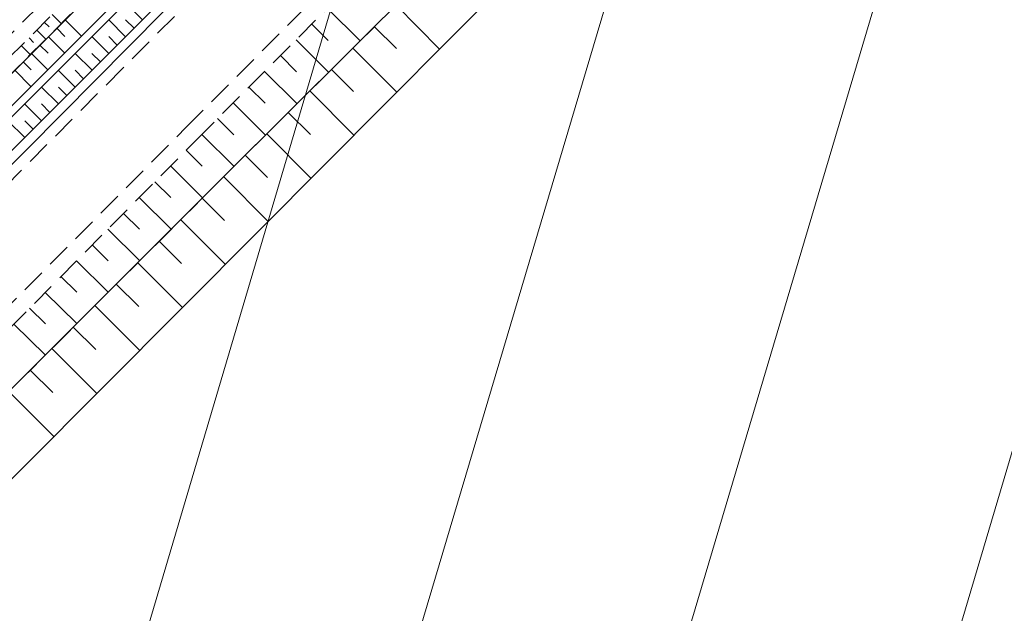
# Model space of a CAD drawing. Extents: x 7503703 to 7518012, y 5690450 to 5705715.
# Tile 24 of 50: x 7512663 to 7512704, y 5696811 to 5696836. Entities that reach past the tile are written whole.
import ezdxf

# ---------------------------------------------------------------- set-up
doc = ezdxf.new("R2010")
doc.units = 0
doc.linetypes.add('PRZER2-1', pattern=[1.5, 1, -0.5])
for name, color, linetype, lineweight in [('EGDE', 7, 'CONTINUOUS', 18), ('OTKC', 7, 'CONTINUOUS', 18), ('OTKG', 7, 'CONTINUOUS', 18), ('OTRK', 7, 'CONTINUOUS', 18), ('OTRU', 7, 'CONTINUOUS', 18)]:
    doc.layers.add(name, color=color, linetype=linetype, lineweight=lineweight)
doc.layers.add('SUEP', color=1, linetype='CONTINUOUS', lineweight=18, true_color=0xff0000)

msp = doc.modelspace()

# ---------------------------------------------------------------- linework, layer by layer
at = {"layer": 'EGDE', "color": 7, "linetype": 'Continuous', "lineweight": 18, "elevation": 10.22}
for points in [[(7512695.047, 5696787.292), (7512729.161, 5696902.336), (7512752.974, 5696925.642), (7512710.776, 5696782.632), (7512708.282, 5696783.37)], [(7512681.61, 5696741.96), (7512695.047, 5696787.292), (7512729.161, 5696902.336), (7512717.47, 5696890.889), (7512713.35, 5696886.929), (7512668.15, 5696734.72), (7512671.52, 5696736.42)], [(7512668.15, 5696734.72), (7512713.35, 5696886.929), (7512697.622, 5696871.76), (7512654.9, 5696728.02)], [(7512654.9, 5696728.02), (7512697.622, 5696871.76), (7512681.646, 5696856.369), (7512678.617, 5696846.239), (7512643, 5696725.868), (7512641.51, 5696721.31), (7512645.59, 5696723.32)], [(7512643, 5696725.868), (7512678.617, 5696846.239), (7512681.646, 5696856.369), (7512632.502, 5696809.033), (7512611.094, 5696736.371), (7512603.48, 5696711.37), (7512605.99, 5696709.95), (7512610.22, 5696705.77), (7512628.362, 5696715.419), (7512631.91, 5696716.57), (7512641.51, 5696721.31)]]:
    msp.add_lwpolyline(points, close=True, dxfattribs=at)
at = {"layer": 'OTKC', "color": 7, "linetype": 'PRZER2-1', "lineweight": 18, "elevation": 10.18}
for points in [[(7512782.47, 5696914.99), (7512779.48, 5696914.88), (7512775.49, 5696914.63), (7512769.51, 5696913.97), (7512765.56, 5696913.41), (7512761.61, 5696912.67), (7512758.7, 5696911.97), (7512754.06, 5696910.48), (7512751.16, 5696909.36), (7512747.57, 5696907.58), (7512744.18, 5696905.81), (7512741.46, 5696904.15), (7512738.96, 5696902.35), (7512736.87, 5696900.59), (7512726.38, 5696890.96), (7512714.29, 5696879.83), (7512698.86, 5696865.66), (7512694.68, 5696861.82), (7512667.1, 5696834.17), (7512638.18, 5696805.03)], [(7512640.81, 5696802.57), (7512669.74, 5696831.7), (7512696.62, 5696858.71), (7512716.49, 5696877.01), (7512729, 5696888.49), (7512738.56, 5696897.36), (7512740.89, 5696899.28), (7512743.31, 5696901.06), (7512745, 5696902.14), (7512746.88, 5696903.2), (7512749.42, 5696904.52), (7512753.04, 5696906.22), (7512755.04, 5696907.05), (7512756.8, 5696907.64), (7512759.68, 5696908.49), (7512761.63, 5696908.99), (7512764.57, 5696909.57), (7512767.53, 5696910.08), (7512771.52, 5696910.63), (7512774.6, 5696910.96), (7512778.49, 5696911.23), (7512781.49, 5696911.37)]]:
    msp.add_lwpolyline(points, dxfattribs=at)
msp.add_lwpolyline([(7512485.07, 5696792.71), (7512507.37, 5696785.99), (7512516.72, 5696783.62, 0.047088), (7512535.68, 5696781.8, 0.045699), (7512554.88, 5696783.62, 0.041112), (7512573.35, 5696789.47, 0.04093), (7512590.17, 5696798.75, 0.04259), (7512604.92, 5696811.27, 0.000569), (7512641.25, 5696847.19, 0.000269), (7512676.84, 5696882.46), (7512686.22, 5696891.76), (7512687.44, 5696890.76, -0.000141), (7512660.18, 5696863.74, -0.000702), (7512624.59, 5696828.5, -0.017645), (7512598.86, 5696803.52, -0.057955), (7512582.79, 5696792.41, -0.056027), (7512564.68, 5696784.63, -0.063895), (7512545.68, 5696780.73, -0.047864), (7512526.05, 5696780.69, -0.057159), (7512506.93, 5696784.47), (7512480.86, 5696792.35), (7512481.22, 5696793.88)], format="xyb", close=True, dxfattribs=at)
at = {"layer": 'OTKG', "color": 7, "linetype": 'PRZER2-1', "lineweight": 18, "elevation": 10.18}
msp.add_lwpolyline([(7512480.72, 5696790.15), (7512506.23, 5696782.52), (7512516, 5696780.01, 0.045143), (7512535.79, 5696778.19, 0.048706), (7512555.75, 5696780.09, 0.047658), (7512574.84, 5696786.12, 0.042877), (7512592.36, 5696795.82, 0.043294), (7512607.6, 5696808.76, 0.000306), (7512643.91, 5696844.68, 0.000422), (7512679.48, 5696879.92), (7512689.09, 5696889.46), (7512687.44, 5696890.76), (7512677.96, 5696881.36), (7512660.18, 5696863.74), (7512642.41, 5696846.12, 0.000245), (7512606.06, 5696810.16), (7512598.86, 5696803.52, -0.057955), (7512582.79, 5696792.41, -0.056027), (7512564.68, 5696784.63, -0.063895), (7512545.68, 5696780.73, -0.047864), (7512526.05, 5696780.69, -0.057159), (7512506.93, 5696784.47), (7512480.86, 5696792.35)], format="xyb", close=True, dxfattribs=at)
at = {"layer": 'OTRK', "color": 7, "linetype": 'PRZER2-1', "lineweight": 18, "elevation": 10.06}
for points in [[(7512641.25, 5696801.96), (7512670.2, 5696831.21), (7512697.09, 5696858.21), (7512716.93, 5696876.47), (7512729.15, 5696887.78), (7512738.73, 5696896.58), (7512743.67, 5696900.52), (7512747.46, 5696902.73), (7512753.28, 5696905.61), (7512756.58, 5696906.81), (7512761.83, 5696908.35), (7512768.22, 5696909.49), (7512771.74, 5696909.88), (7512778.27, 5696910.56), (7512788.64, 5696910.74)], [(7512788.68, 5696909.14), (7512778.8, 5696909.26), (7512771.82, 5696908.48), (7512771.8, 5696908.32), (7512771.29, 5696908.42), (7512771.27, 5696908.32), (7512762.42, 5696906.39), (7512756.6, 5696904.94), (7512753.8, 5696903.76), (7512749.07, 5696901.43), (7512744.55, 5696898.52), (7512739.68, 5696894.77), (7512730.16, 5696885.94), (7512718.25, 5696875.02), (7512698.16, 5696856.38), (7512671.27, 5696829.6), (7512641.76, 5696800.07)], [(7512637.36, 5696810.73), (7512665.35, 5696838.5), (7512679.92, 5696852.97), (7512682.6, 5696855.54), (7512686.77, 5696859.9), (7512695.51, 5696868.33), (7512696.75, 5696869.41), (7512697.89, 5696869.28), (7512698.25, 5696873.2), (7512694.57, 5696869.71), (7512686, 5696861.02), (7512681.93, 5696856.46), (7512679.13, 5696853.8), (7512664.3, 5696839.79), (7512636.83, 5696811.31)], [(7512637.89, 5696810.15), (7512665.87, 5696838.12), (7512680.25, 5696852.28), (7512693.5, 5696865.63), (7512695.49, 5696866.98), (7512680.45, 5696851.95), (7512665.98, 5696837.48), (7512637.03, 5696808.52)]]:
    msp.add_lwpolyline(points, dxfattribs=at)
at = {"layer": 'OTRK', "color": 7, "linetype": 'Continuous', "lineweight": 18, "elevation": 10.06}
for points in [[(7512675.635, 5696836.667), (7512677, 5696835.307)], [(7512664.154, 5696836.405), (7512664.53, 5696836.029)], [(7512663.508, 5696835.758), (7512663.883, 5696835.383)], [(7512663.831, 5696836.082), (7512664.019, 5696835.894)], [(7512674.979, 5696836.009), (7512675.661, 5696835.33)], [(7512663.184, 5696835.435), (7512663.372, 5696835.247)], [(7512674.324, 5696835.351), (7512675.685, 5696833.996)], [(7512662.861, 5696835.112), (7512663.237, 5696834.736)], [(7512673.669, 5696834.693), (7512674.348, 5696834.017)], [(7512673.014, 5696834.035), (7512674.369, 5696832.686)], [(7512672.359, 5696833.378), (7512673.035, 5696832.704)], [(7512671.704, 5696832.72), (7512673.053, 5696831.376)], [(7512671.048, 5696832.062), (7512671.722, 5696831.391)], [(7512670.393, 5696831.404), (7512671.737, 5696830.066)], [(7512669.74, 5696830.745), (7512670.412, 5696830.079)], [(7512669.087, 5696830.085), (7512670.428, 5696828.757)], [(7512668.433, 5696829.425), (7512669.103, 5696828.763)], [(7512667.78, 5696828.765), (7512669.115, 5696827.444)], [(7512667.127, 5696828.105), (7512667.793, 5696827.446)], [(7512666.474, 5696827.445), (7512667.803, 5696826.13)], [(7512665.821, 5696826.786), (7512666.484, 5696826.13)], [(7512665.168, 5696826.126), (7512666.49, 5696824.817)], [(7512664.515, 5696825.466), (7512665.174, 5696824.813)], [(7512663.862, 5696824.806), (7512665.178, 5696823.503)], [(7512663.209, 5696824.146), (7512663.865, 5696823.496)], [(7512662.555, 5696823.486), (7512663.865, 5696822.19)]]:
    msp.add_lwpolyline(points, dxfattribs=at)
at = {"layer": 'OTRU', "color": 7, "linetype": 'Continuous', "lineweight": 18, "elevation": 10.06}
for points in [[(7512643.25, 5696797.72), (7512672.83, 5696827.43), (7512699.17, 5696853.95), (7512719.24, 5696872.6), (7512731.55, 5696883.89), (7512740.76, 5696892.34), (7512745.52, 5696896.31), (7512750.55, 5696899.43), (7512755.03, 5696901.69), (7512762.11, 5696903.85), (7512770.81, 5696905.42), (7512771.27, 5696908.32), (7512762.42, 5696906.39), (7512756.6, 5696904.94), (7512753.8, 5696903.76), (7512749.07, 5696901.43), (7512744.55, 5696898.52), (7512739.68, 5696894.77), (7512730.16, 5696885.94), (7512718.25, 5696875.02), (7512698.16, 5696856.38), (7512671.27, 5696829.6), (7512641.76, 5696800.07)], [(7512637.03, 5696808.52), (7512665.98, 5696837.48), (7512680.45, 5696851.95), (7512695.49, 5696866.98), (7512696.39, 5696867.28), (7512697.2, 5696866.53), (7512697.2, 5696865.64), (7512696.26, 5696865.95), (7512696.04, 5696866.19), (7512681.42, 5696851.54), (7512666.36, 5696836.5), (7512637.28, 5696807.43)], [(7512637.69, 5696805.92), (7512666.84, 5696835.11), (7512682.2, 5696850.44), (7512697.2, 5696865.64), (7512696.26, 5696865.95), (7512681.67, 5696851.3), (7512666.62, 5696836.3), (7512637.56, 5696807.22)], [(7512667.916, 5696836.184), (7512667.212, 5696836.89)], [(7512678.496, 5696836.797), (7512680.317, 5696834.968)], [(7512664.688, 5696836.188), (7512665.368, 5696835.508)], [(7512667.214, 5696835.483), (7512666.509, 5696836.189)], [(7512667.565, 5696835.834), (7512667.213, 5696836.187)], [(7512664.338, 5696835.837), (7512664.677, 5696835.497)], [(7512677.597, 5696835.901), (7512678.51, 5696834.985)], [(7512663.987, 5696835.486), (7512664.666, 5696834.807)], [(7512666.512, 5696834.782), (7512665.807, 5696835.486)], [(7512666.863, 5696835.133), (7512666.511, 5696835.485)], [(7512663.636, 5696835.136), (7512663.976, 5696834.796)], [(7512676.699, 5696835.006), (7512678.529, 5696833.168)], [(7512663.286, 5696834.785), (7512663.965, 5696834.106)], [(7512665.811, 5696834.079), (7512665.105, 5696834.784)], [(7512666.161, 5696834.43), (7512665.809, 5696834.783)], [(7512662.935, 5696834.434), (7512663.275, 5696834.095)], [(7512662.585, 5696834.084), (7512663.264, 5696833.405)], [(7512665.109, 5696833.377), (7512664.403, 5696834.082)], [(7512665.46, 5696833.728), (7512665.107, 5696834.08)], [(7512675.8, 5696834.111), (7512676.718, 5696833.19)], [(7512664.408, 5696832.675), (7512663.702, 5696833.38)], [(7512664.759, 5696833.026), (7512664.406, 5696833.378)], [(7512674.901, 5696833.216), (7512676.742, 5696831.368)], [(7512663.707, 5696831.972), (7512663, 5696832.678)], [(7512664.057, 5696832.323), (7512663.704, 5696832.676)], [(7512674.002, 5696832.321), (7512674.925, 5696831.395)], [(7512663.005, 5696831.27), (7512662.299, 5696831.976)], [(7512663.356, 5696831.621), (7512663.003, 5696831.974)], [(7512673.104, 5696831.426), (7512674.954, 5696829.568)], [(7512672.205, 5696830.531), (7512673.132, 5696829.6)], [(7512671.306, 5696829.636), (7512673.166, 5696827.768)], [(7512670.409, 5696828.739), (7512671.343, 5696827.806)], [(7512669.513, 5696827.842), (7512671.381, 5696825.975)], [(7512668.616, 5696826.944), (7512669.551, 5696826.01)], [(7512667.72, 5696826.047), (7512669.591, 5696824.177)], [(7512666.823, 5696825.15), (7512667.76, 5696824.214)], [(7512665.926, 5696824.253), (7512667.801, 5696822.379)], [(7512665.03, 5696823.356), (7512665.968, 5696822.418)], [(7512664.133, 5696822.458), (7512666.011, 5696820.581)], [(7512663.237, 5696821.561), (7512664.176, 5696820.622)], [(7512662.34, 5696820.664), (7512664.221, 5696818.784)]]:
    msp.add_lwpolyline(points, dxfattribs=at)
at = {"layer": 'SUEP', "color": 1, "linetype": 'Continuous', "lineweight": 18, "true_color": 0xff0000, "elevation": 10.14}
msp.add_lwpolyline([(7512697.88, 5696865.66), (7512696.77, 5696864.54), (7512683.35, 5696850.95), (7512673.34, 5696841.18), (7512670.18, 5696837.95), (7512661.7, 5696829.38), (7512648.77, 5696816.37), (7512638.99, 5696806.56), (7512629.29, 5696796.79), (7512626.88, 5696794.46), (7512603.56, 5696770.98), (7512593.52, 5696761.45), (7512587.41, 5696754.59), (7512585.8, 5696751.71), (7512585.18, 5696749.22), (7512584.85, 5696746.37), (7512585.29, 5696742.96), (7512586.11, 5696740.53), (7512587.76, 5696737.8), (7512590.13, 5696735.24), (7512598.74, 5696727.16), (7512607.2, 5696718.57)], dxfattribs=at)

doc.saveas('drawing.dxf')
